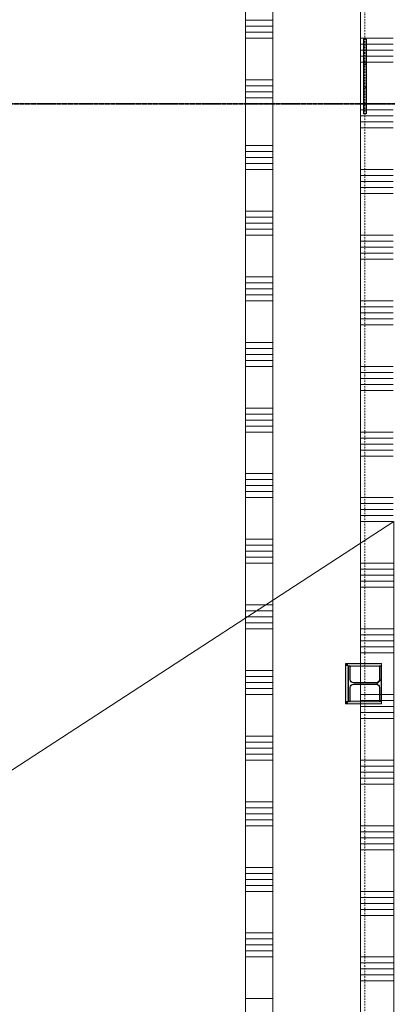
# Model space of a CAD drawing. Extents: x 0 to 92550, y 0 to 59400.
# Tile 8 of 94: x 26662 to 28342, y 15584 to 20085. Entities that reach past the tile are written whole.
import ezdxf
from ezdxf.xclip import XClip

# ---------------------------------------------------------------- set-up
doc = ezdxf.new("R2010")
doc.units = 0
doc.header["$MEASUREMENT"] = 0
doc.header["$XCLIPFRAME"] = 0
doc.linetypes.add('Streep-punt fijn', pattern=[1251.000023, 626.000023, -312.5, 0, -312.5])
doc.linetypes.add('Streep-streepje', pattern=[1300, 1000, -100, 100, -100])
for name, color, linetype in [('ZZ 22 Binnenwand metal stud', 7, 'Continuous'), ('ZZ 28 HDC staalconstructies', 7, 'Continuous'), ('ZZ 34 Balustrades', 7, 'Continuous'), ('ZZ 42 Aftimmerwerk algemeen', 7, 'Continuous'), ('ZZ 43 Vloerafwerking algemeen', 7, 'Continuous'), ('ZZ A Stramien', 7, 'Continuous'), ('ZZ B Bouwbesluitlijnen', 7, 'Continuous'), ('ZZ Markers doorsnede', 7, 'Continuous'), ('ZZ Zone Gebruiksruimten', 7, 'Continuous')]:
    doc.layers.add(name, color=color, linetype=linetype)
pattern_1 = [(45, (5738.87, 6500), (-159.099, 159.099), []), (45, (5685.83, 6553.03), (-159.099, 159.099), [])]

# ---------------------------------------------------------------- blocks, each defined once
blk = doc.blocks.new('*X44')
at = {"layer": 'ZZ 22 Binnenwand metal stud', "color": 7, "linetype": 'Continuous', "lineweight": 5, "ltscale": 0.01}
for p, q in [((27693.9, 20082.3), (27818.9, 20082.3)), ((27693.9, 20054.9), (27818.9, 20054.9)), ((27693.9, 20027.4), (27818.9, 20027.4)), ((27693.9, 20000), (27818.9, 20000)), ((27693.9, 19809.7), (27818.9, 19809.7)), ((27693.9, 19782.3), (27818.9, 19782.3)), ((27693.9, 19754.9), (27818.9, 19754.9)), ((27693.9, 19727.4), (27818.9, 19727.4)), ((27693.9, 19700), (27818.9, 19700)), ((27693.9, 19509.7), (27818.9, 19509.7)), ((27693.9, 19482.3), (27818.9, 19482.3)), ((27693.9, 19454.9), (27818.9, 19454.9)), ((27693.9, 19427.4), (27818.9, 19427.4)), ((27693.9, 19400), (27818.9, 19400)), ((27693.9, 19209.7), (27818.9, 19209.7)), ((27693.9, 19182.3), (27818.9, 19182.3)), ((27693.9, 19154.9), (27818.9, 19154.9)), ((27693.9, 19127.4), (27818.9, 19127.4)), ((27693.9, 19100), (27818.9, 19100)), ((27693.9, 18909.7), (27818.9, 18909.7)), ((27693.9, 18882.3), (27818.9, 18882.3)), ((27693.9, 18854.9), (27818.9, 18854.9)), ((27693.9, 18827.4), (27818.9, 18827.4)), ((27693.9, 18800), (27818.9, 18800)), ((27693.9, 18609.7), (27818.9, 18609.7)), ((27693.9, 18582.3), (27818.9, 18582.3)), ((27693.9, 18554.9), (27818.9, 18554.9)), ((27693.9, 18527.4), (27818.9, 18527.4)), ((27693.9, 18500), (27818.9, 18500)), ((27693.9, 18309.7), (27818.9, 18309.7)), ((27693.9, 18282.3), (27818.9, 18282.3)), ((27693.9, 18254.9), (27818.9, 18254.9)), ((27693.9, 18227.4), (27818.9, 18227.4)), ((27693.9, 18200), (27818.9, 18200)), ((27693.9, 18009.7), (27818.9, 18009.7)), ((27693.9, 17982.3), (27818.9, 17982.3)), ((27693.9, 17954.9), (27818.9, 17954.9)), ((27693.9, 17927.4), (27818.9, 17927.4)), ((27693.9, 17900), (27818.9, 17900)), ((27693.9, 17709.7), (27818.9, 17709.7)), ((27693.9, 17682.3), (27818.9, 17682.3)), ((27693.9, 17654.9), (27818.9, 17654.9)), ((27693.9, 17627.4), (27818.9, 17627.4)), ((27693.9, 17600), (27818.9, 17600)), ((27693.9, 17409.7), (27818.9, 17409.7)), ((27693.9, 17382.3), (27818.9, 17382.3)), ((27693.9, 17354.9), (27818.9, 17354.9)), ((27693.9, 17327.4), (27818.9, 17327.4)), ((27693.9, 17300), (27818.9, 17300)), ((27693.9, 17109.7), (27818.9, 17109.7)), ((27693.9, 17082.3), (27818.9, 17082.3)), ((27693.9, 17054.9), (27818.9, 17054.9)), ((27693.9, 17027.4), (27818.9, 17027.4)), ((27693.9, 17000), (27818.9, 17000)), ((27693.9, 16809.7), (27818.9, 16809.7)), ((27693.9, 16782.3), (27818.9, 16782.3)), ((27693.9, 16754.9), (27818.9, 16754.9)), ((27693.9, 16727.4), (27818.9, 16727.4)), ((27693.9, 16700), (27818.9, 16700)), ((27693.9, 16509.7), (27818.9, 16509.7)), ((27693.9, 16482.3), (27818.9, 16482.3)), ((27693.9, 16454.9), (27818.9, 16454.9)), ((27693.9, 16427.4), (27818.9, 16427.4)), ((27693.9, 16400), (27818.9, 16400)), ((27693.9, 16209.7), (27818.9, 16209.7)), ((27693.9, 16182.3), (27818.9, 16182.3)), ((27693.9, 16154.9), (27818.9, 16154.9)), ((27693.9, 16127.4), (27818.9, 16127.4)), ((27693.9, 16100), (27818.9, 16100)), ((27693.9, 15909.7), (27818.9, 15909.7)), ((27693.9, 15882.3), (27818.9, 15882.3)), ((27693.9, 15854.9), (27818.9, 15854.9)), ((27693.9, 15827.4), (27818.9, 15827.4)), ((27693.9, 15800), (27818.9, 15800)), ((27693.9, 15609.7), (27818.9, 15609.7))]:
    blk.add_line(p, q, dxfattribs=at)
blk = doc.blocks.new('*X95')
at = {"layer": 'ZZ 22 Binnenwand metal stud', "color": 7, "linetype": 'Continuous', "lineweight": 5, "ltscale": 0.01}
for p, q in [((28368.9, 20000), (28218.9, 20000)), ((28368.9, 19972.6), (28218.9, 19972.6)), ((28368.9, 19945.1), (28218.9, 19945.1)), ((28368.9, 19917.7), (28218.9, 19917.7)), ((28368.9, 19890.3), (28218.9, 19890.3)), ((28368.9, 19700), (28218.9, 19700)), ((28368.9, 19672.6), (28218.9, 19672.6)), ((28368.9, 19645.1), (28218.9, 19645.1)), ((28368.9, 19617.7), (28218.9, 19617.7)), ((28368.9, 19590.3), (28218.9, 19590.3)), ((28368.9, 19400), (28218.9, 19400)), ((28368.9, 19372.6), (28218.9, 19372.6)), ((28368.9, 19345.1), (28218.9, 19345.1)), ((28368.9, 19317.7), (28218.9, 19317.7)), ((28368.9, 19290.3), (28218.9, 19290.3)), ((28368.9, 19100), (28218.9, 19100)), ((28368.9, 19072.6), (28218.9, 19072.6)), ((28368.9, 19045.1), (28218.9, 19045.1)), ((28368.9, 19017.7), (28218.9, 19017.7)), ((28368.9, 18990.3), (28218.9, 18990.3)), ((28368.9, 18800), (28218.9, 18800)), ((28368.9, 18772.6), (28218.9, 18772.6)), ((28368.9, 18745.1), (28218.9, 18745.1)), ((28368.9, 18717.7), (28218.9, 18717.7)), ((28368.9, 18690.3), (28218.9, 18690.3)), ((28368.9, 18500), (28218.9, 18500)), ((28368.9, 18472.6), (28218.9, 18472.6)), ((28368.9, 18445.1), (28218.9, 18445.1)), ((28368.9, 18417.7), (28218.9, 18417.7)), ((28368.9, 18390.3), (28218.9, 18390.3)), ((28368.9, 18200), (28218.9, 18200)), ((28368.9, 18172.6), (28218.9, 18172.6)), ((28368.9, 18145.1), (28218.9, 18145.1)), ((28368.9, 18117.7), (28218.9, 18117.7)), ((28368.9, 18090.3), (28218.9, 18090.3)), ((28368.9, 17900), (28218.9, 17900)), ((28368.9, 17872.6), (28218.9, 17872.6)), ((28368.9, 17845.1), (28218.9, 17845.1)), ((28368.9, 17817.7), (28218.9, 17817.7)), ((28368.9, 17790.3), (28218.9, 17790.3)), ((28368.9, 17600), (28218.9, 17600)), ((28368.9, 17572.6), (28218.9, 17572.6)), ((28368.9, 17545.1), (28218.9, 17545.1)), ((28368.9, 17517.7), (28218.9, 17517.7)), ((28368.9, 17490.3), (28218.9, 17490.3)), ((28368.9, 17300), (28218.9, 17300)), ((28368.9, 17272.6), (28218.9, 17272.6)), ((28368.9, 17245.1), (28218.9, 17245.1)), ((28368.9, 17217.7), (28218.9, 17217.7)), ((28368.9, 17190.3), (28218.9, 17190.3)), ((28368.9, 17000), (28218.9, 17000)), ((28368.9, 16972.6), (28218.9, 16972.6)), ((28368.9, 16945.1), (28218.9, 16945.1)), ((28368.9, 16917.7), (28218.9, 16917.7)), ((28368.9, 16890.3), (28218.9, 16890.3)), ((28368.9, 16700), (28218.9, 16700)), ((28368.9, 16672.6), (28218.9, 16672.6)), ((28368.9, 16645.1), (28218.9, 16645.1)), ((28368.9, 16617.7), (28218.9, 16617.7)), ((28368.9, 16590.3), (28218.9, 16590.3)), ((28368.9, 16400), (28218.9, 16400)), ((28368.9, 16372.6), (28218.9, 16372.6)), ((28368.9, 16345.1), (28218.9, 16345.1)), ((28368.9, 16317.7), (28218.9, 16317.7)), ((28368.9, 16290.3), (28218.9, 16290.3)), ((28368.9, 16100), (28218.9, 16100)), ((28368.9, 16072.6), (28218.9, 16072.6)), ((28368.9, 16045.1), (28218.9, 16045.1)), ((28368.9, 16017.7), (28218.9, 16017.7)), ((28368.9, 15990.3), (28218.9, 15990.3)), ((28368.9, 15800), (28218.9, 15800)), ((28368.9, 15772.6), (28218.9, 15772.6)), ((28368.9, 15745.1), (28218.9, 15745.1)), ((28368.9, 15717.7), (28218.9, 15717.7)), ((28368.9, 15690.3), (28218.9, 15690.3))]:
    blk.add_line(p, q, dxfattribs=at)
blk = doc.blocks.new('Drawing_1_1', base_point=(5738.9, 6500))
at = {"layer": 'ZZ 28 HDC staalconstructies', "linetype": 'Continuous', "lineweight": 0, "true_color": 0x000000}
h = blk.add_hatch(dxfattribs=at)
h.set_pattern_fill('515_Staal_0001', color=18, style=0, pattern_type=2)
h.set_pattern_definition(pattern_1)
h.paths.add_polyline_path([(28244.9, 19995.3), (28232.9, 19995.3), (28232.9, 19831.7), (28244.9, 19831.7)])
h = blk.add_hatch(dxfattribs=at)
h.set_pattern_fill('515_Staal_0001', color=18, style=0, pattern_type=2)
h.set_pattern_definition(pattern_1)
h.paths.add_polyline_path([(28244.9, 19831.7), (28232.9, 19831.7), (28232.9, 19654.7), (28244.9, 19654.7)])
h = blk.add_hatch(dxfattribs=at)
h.set_pattern_fill('515_Staal_0001', color=18, style=0, pattern_type=2)
h.set_pattern_definition([(225, (28162.87, 17130), (-159.1, 159.1), []), (225, (28109.83, 17183.03), (-159.1, 159.1), [])])
h.paths.add_polyline_path([(28314.9, 17130), (28305.9, 17130), (28305.9, 17068, -0.414214), (28290.9, 17053), (28186.9, 17053, -0.414214), (28171.9, 17068), (28171.9, 17130), (28162.9, 17130), (28162.9, 16970), (28171.9, 16970), (28171.9, 17032, -0.414214), (28186.9, 17047), (28290.9, 17047, -0.414214), (28305.9, 17032), (28305.9, 16970), (28314.9, 16970)])
at = {"layer": 'ZZ 42 Aftimmerwerk algemeen', "linetype": 'Continuous', "lineweight": 0, "true_color": 0x7f7f7f}
for points in [[(28162.9, 17130), (28150.9, 17142), (28150.9, 17130)], [(28162.9, 17142), (28150.9, 17142), (28162.9, 17130)], [(28162.9, 16970), (28162.9, 17130), (28150.9, 17130), (28150.9, 16970)], [(28162.9, 17130), (28314.9, 17130), (28314.9, 17142), (28162.9, 17142)], [(28162.9, 16970), (28150.9, 16958), (28162.9, 16958)], [(28150.9, 16970), (28150.9, 16958), (28162.9, 16970)], [(28162.9, 16958), (28314.9, 16958), (28314.9, 16970), (28162.9, 16970)]]:
    blk.add_hatch(color=8, dxfattribs=at).paths.add_polyline_path(points)
at = {"layer": 'ZZ 22 Binnenwand metal stud', "color": 7, "linetype": 'Continuous', "lineweight": 15, "ltscale": 0.01, "flags": 128}
for points in [[(27818.9, 12563), (27818.9, 28555)], [(28218.9, 28555), (28218.9, 11578)], [(27693.9, 28030), (27693.9, 12563)]]:
    blk.add_lwpolyline(points, dxfattribs=at)
at = {"layer": 'ZZ 28 HDC staalconstructies', "color": 7, "linetype": 'Continuous', "lineweight": 25, "ltscale": 0.01}
for p, q in [((28244.9, 19995.3), (28232.9, 19995.3)), ((28232.9, 19995.3), (28232.9, 19831.7)), ((28244.9, 19995.3), (28244.9, 19831.7)), ((28232.9, 19831.7), (28232.9, 19654.7)), ((28244.9, 19831.7), (28244.9, 19654.7)), ((28244.9, 19654.7), (28232.9, 19654.7))]:
    blk.add_line(p, q, dxfattribs=at)
at = {"layer": 'ZZ 28 HDC staalconstructies', "color": 7, "linetype": 'Continuous', "lineweight": 25, "ltscale": 0.01, "flags": 128}
blk.add_lwpolyline([(28314.9, 17130), (28305.9, 17130), (28305.9, 17068, -0.414214), (28290.9, 17053), (28186.9, 17053, -0.414214), (28171.9, 17068), (28171.9, 17130), (28162.9, 17130), (28162.9, 16970), (28171.9, 16970), (28171.9, 17032, -0.414214), (28186.9, 17047), (28290.9, 17047, -0.414214), (28305.9, 17032), (28305.9, 16970), (28314.9, 16970)], format="xyb", close=True, dxfattribs=at)
at = {"layer": 'ZZ 42 Aftimmerwerk algemeen', "color": 7, "linetype": 'Continuous', "lineweight": 9, "ltscale": 0.01, "flags": 128}
for points in [[(28150.9, 17142), (28150.9, 17130)], [(28314.9, 17142), (28150.9, 17142)], [(28150.9, 17130), (28150.9, 16958)], [(28162.9, 17130), (28314.9, 17130)], [(28162.9, 16970), (28162.9, 17130)], [(28314.9, 17142), (28314.9, 17130)], [(28150.9, 16958), (28162.9, 16958)], [(28314.9, 16970), (28162.9, 16970)], [(28162.9, 16958), (28314.9, 16958)], [(28314.9, 16958), (28314.9, 16970)]]:
    blk.add_lwpolyline(points, dxfattribs=at)
at = {"layer": 'ZZ 43 Vloerafwerking algemeen', "color": 7, "linetype": 'Continuous', "lineweight": 15, "ltscale": 0.01, "flags": 128}
blk.add_lwpolyline([(22126.9, 36578), (22126.9, 24038.8), (20876.3, 23224.5), (22135.8, 21290.3), (22189.5, 21325.2), (22289.9, 21171), (22236.2, 21136.1), (25341.7, 16367.1), (25395.4, 16402), (25495.8, 16247.8), (25442.1, 16212.9), (27693.9, 12755), (27693.9, 28680), (28218.9, 28680), (28218.9, 38313)], dxfattribs=at)
at = {"layer": 'ZZ A Stramien', "color": 7, "linetype": 'Streep-punt fijn', "lineweight": 9, "ltscale": 0.01}
blk.add_line((28238.9, 6500), (28238.9, 52900), dxfattribs=at)
at = {"layer": 'ZZ B Bouwbesluitlijnen', "color": 255, "linetype": 'Continuous', "lineweight": 0, "ltscale": 0.01, "flags": 128}
blk.add_lwpolyline([(25272.5, 15773.3), (28238.9, 11218), (28371.4, 11218), (28371.4, 17791.2)], close=True, dxfattribs=at)
at = {"layer": 'ZZ Markers doorsnede', "color": 7, "linetype": 'Streep-streepje', "lineweight": 35, "ltscale": 0.01}
blk.add_line((7888.9, 19700), (62138.9, 19700), dxfattribs=at)
at = {"layer": 'ZZ Zone Gebruiksruimten', "color": 255, "linetype": 'Continuous', "lineweight": 0, "ltscale": 0.01, "flags": 128}
blk.add_lwpolyline([(27693.9, 12755), (27693.9, 28030), (23713.9, 28030), (23713.9, 25072.3), (20876.3, 23224.5)], close=True, dxfattribs=at)
at = {"layer": 'ZZ 34 Balustrades', "color": 7, "linetype": 'Continuous', "lineweight": 25, "ltscale": 0.01}
for name in ['*X95', '*X44']:
    blk.add_blockref(name, (0, 0), dxfattribs=at)

msp = doc.modelspace()

# ---------------------------------------------------------------- block references
at = {"color": 7, "linetype": 'Continuous', "lineweight": 25, "ltscale": 0.01}
ref = msp.add_blockref('Drawing_1_1', (5738.9, 6500), dxfattribs=at)
XClip(ref).set_block_clipping_path([(1000, 1000), (74950, 58400)])

doc.saveas('drawing.dxf')
